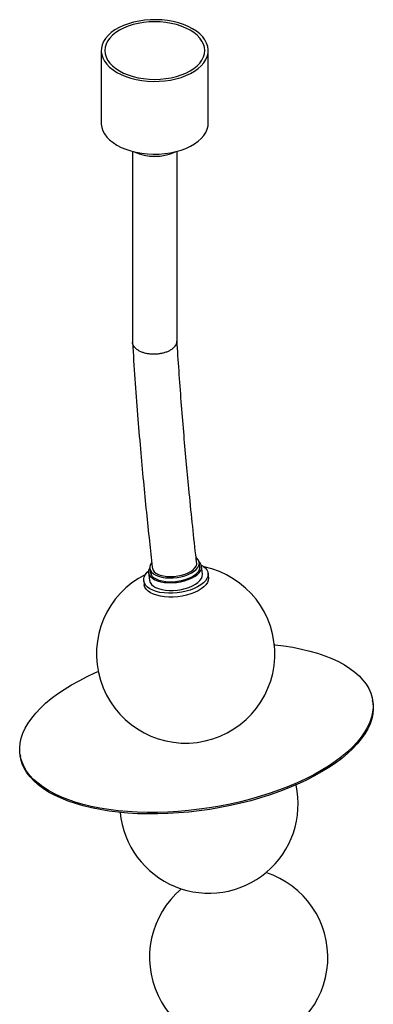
# Paper-space layout '_Isométrica' of a CAD drawing. Header units: millimetres. Extents: x -678 to 615, y -661 to 867.
# Tile 3 of 3: x -678 to -480, y 315 to 867. Entities that reach past the tile are written whole.
import ezdxf

# ---------------------------------------------------------------- set-up
doc = ezdxf.new("R2010")
doc.units = ezdxf.units.MM

psp = doc.layouts.new('_Isométrica')

# ---------------------------------------------------------------- linework, layer by layer
at = {"color": 7, "linetype": 'Continuous', "lineweight": 25}
for p, q in [((-632.53, 849.89), (-632.53, 809.07)), ((-572.53, 809.07), (-572.53, 849.89)), ((-615.03, 793.32), (-615.03, 686.32)), ((-590.03, 686.86), (-590.03, 793.32)), ((-605.3, 559.31), (-605.05, 557.14)), ((-577.3, 560.4), (-577.55, 562.57)), ((-575.77, 556.19), (-576.28, 560.52)), ((-606.07, 557.02), (-605.56, 552.69)), ((-572.36, 554.39), (-572.61, 556.56)), ((-608.71, 552.31), (-608.46, 550.15)), ((-480.22, 484.32), (-480.36, 485.2)), ((-678.02, 454.68), (-677.88, 453.8))]:
    psp.add_line(p, q, dxfattribs=at)
at = {"color": 7, "linetype": 'Continuous', "lineweight": 25, "flags": 128}
for points in [[(-623.75, 837.65), (-621.33, 836.4), (-618.69, 835.3), (-615.86, 834.38), (-612.88, 833.64), (-609.77, 833.09), (-606.58, 832.73), (-603.34, 832.58), (-600.1, 832.63), (-596.88, 832.89), (-593.73, 833.34), (-590.68, 833.99), (-587.77, 834.82), (-585.03, 835.83), (-582.5, 837), (-580.2, 838.33), (-578.17, 839.79), (-576.42, 841.37), (-574.97, 843.05), (-573.85, 844.81), (-573.07, 846.63), (-572.63, 848.49), (-572.54, 850.36), (-572.81, 852.23), (-573.42, 854.07), (-574.37, 855.87), (-575.66, 857.59), (-577.25, 859.22), (-579.15, 860.75), (-581.32, 862.14), (-583.74, 863.39), (-586.38, 864.49), (-589.2, 865.41), (-592.19, 866.15), (-595.29, 866.7), (-598.48, 867.05), (-601.72, 867.21), (-604.97, 867.16), (-608.19, 866.9), (-611.34, 866.45), (-614.39, 865.8), (-617.3, 864.97), (-620.03, 863.96), (-622.57, 862.79), (-624.86, 861.46), (-626.9, 860), (-628.65, 858.42), (-630.09, 856.74), (-631.21, 854.98), (-631.99, 853.16), (-632.43, 851.3), (-632.52, 849.43), (-632.26, 847.56), (-631.65, 845.72), (-630.69, 843.92), (-629.41, 842.2), (-627.81, 840.57), (-625.91, 839.04), (-623.75, 837.65)], [(-622.33, 838.47), (-619.99, 837.26), (-617.43, 836.21), (-614.68, 835.33), (-611.78, 834.64), (-608.76, 834.14), (-605.67, 833.83), (-602.53, 833.73), (-599.4, 833.83), (-596.3, 834.14), (-593.28, 834.64), (-590.38, 835.33), (-587.64, 836.21), (-585.07, 837.26), (-582.73, 838.47), (-580.64, 839.82), (-578.82, 841.3), (-577.31, 842.88), (-576.1, 844.56), (-575.23, 846.3), (-574.71, 848.09), (-574.53, 849.89), (-574.71, 851.7), (-575.23, 853.49), (-576.1, 855.23), (-577.31, 856.91), (-578.82, 858.49), (-580.64, 859.97), (-582.73, 861.32), (-585.07, 862.53), (-587.64, 863.58), (-590.38, 864.46), (-593.28, 865.15), (-596.3, 865.65), (-599.4, 865.96), (-602.53, 866.06), (-605.67, 865.96), (-608.76, 865.65), (-611.78, 865.15), (-614.68, 864.46), (-617.43, 863.58), (-619.99, 862.53), (-622.33, 861.32), (-624.42, 859.97), (-626.24, 858.49), (-627.76, 856.91), (-628.96, 855.23), (-629.83, 853.49), (-630.36, 851.7), (-630.53, 849.89), (-630.36, 848.09), (-629.83, 846.3), (-628.96, 844.56), (-627.76, 842.88), (-626.24, 841.3), (-624.42, 839.82), (-622.33, 838.47)], [(-632.53, 809.07), (-632.52, 808.6), (-632.26, 806.73), (-631.65, 804.89), (-630.69, 803.1), (-629.41, 801.37), (-627.81, 799.74), (-625.91, 798.22), (-623.75, 796.82)], [(-623.75, 796.82), (-621.33, 795.57), (-618.69, 794.48), (-615.86, 793.55), (-612.88, 792.81), (-609.77, 792.26), (-606.58, 791.91), (-603.34, 791.76), (-600.1, 791.81), (-596.88, 792.06), (-593.73, 792.51), (-590.68, 793.16), (-587.77, 793.99), (-585.03, 795), (-582.5, 796.18), (-580.2, 797.5), (-578.17, 798.96), (-576.42, 800.54), (-574.97, 802.22), (-573.85, 803.98), (-573.07, 805.8), (-572.63, 807.66), (-572.53, 809.07)], [(-602.01, 555.55), (-600.43, 554.91), (-598.61, 554.43), (-596.61, 554.11), (-594.47, 553.98), (-592.26, 554.02), (-590.02, 554.24), (-587.82, 554.64), (-585.72, 555.2), (-583.76, 555.9), (-582, 556.74), (-580.48, 557.69), (-579.25, 558.72), (-578.33, 559.81), (-577.76, 560.92), (-577.53, 562.04), (-577.67, 563.13), (-578.16, 564.16), (-579, 565.11), (-579.21, 565.3)], [(-576.42, 561.2), (-575.4, 560.58), (-574.2, 559.59), (-573.32, 558.5), (-572.78, 557.34), (-572.59, 556.11), (-572.74, 554.86), (-573.25, 553.59), (-574.1, 552.35), (-575.26, 551.14), (-576.73, 550), (-578.47, 548.94), (-580.45, 547.99), (-582.62, 547.17), (-584.95, 546.49), (-587.4, 545.96), (-589.9, 545.59), (-592.42, 545.4), (-594.91, 545.39), (-597.31, 545.55), (-599.59, 545.88), (-601.69, 546.39), (-603.58, 547.04), (-605.21, 547.84), (-606.56, 548.77), (-607.61, 549.81), (-608.32, 550.94), (-608.69, 552.14), (-608.71, 553.38), (-608.38, 554.65), (-607.7, 555.9), (-606.69, 557.13), (-606.09, 557.71)], [(-605.32, 559.84), (-605.75, 559.03), (-606.07, 557.89), (-606.03, 556.76), (-605.65, 555.69), (-604.92, 554.68), (-603.88, 553.78), (-602.53, 552.98)], [(-604.31, 562.36), (-604.86, 561.51), (-605.26, 560.39), (-605.3, 559.28), (-604.99, 558.22), (-604.32, 557.22), (-603.32, 556.33), (-602.01, 555.55)], [(-602.53, 552.98), (-600.92, 552.33), (-599.09, 551.82), (-597.06, 551.48), (-594.9, 551.31), (-592.65, 551.31), (-590.37, 551.49), (-588.1, 551.84), (-585.91, 552.35), (-583.84, 553.01), (-581.94, 553.81), (-580.26, 554.72), (-578.83, 555.73), (-577.7, 556.81), (-576.88, 557.94), (-576.39, 559.08), (-576.25, 560.22), (-576.46, 561.32), (-577.02, 562.36), (-577.66, 563.09)], [(-601.76, 553.38), (-600.17, 552.74), (-598.36, 552.26), (-596.36, 551.95), (-594.22, 551.81), (-592, 551.85), (-589.77, 552.08), (-587.57, 552.47), (-585.46, 553.03), (-583.5, 553.74), (-581.74, 554.58), (-580.23, 555.52), (-579, 556.55), (-578.08, 557.64), (-577.5, 558.76), (-577.28, 559.88), (-577.3, 560.4)], [(-600.9, 556.12), (-599.4, 555.52), (-597.67, 555.08), (-595.76, 554.8), (-593.73, 554.7), (-591.63, 554.79), (-589.53, 555.05), (-587.48, 555.47), (-585.54, 556.06), (-583.77, 556.79), (-582.23, 557.63), (-580.95, 558.57), (-579.97, 559.58), (-579.32, 560.63), (-579.01, 561.68), (-579.01, 562.4)], [(-572.36, 554.39), (-572.33, 553.95), (-572.49, 552.69), (-573, 551.43), (-573.84, 550.18), (-575.01, 548.97), (-576.48, 547.83), (-578.21, 546.77), (-580.19, 545.82), (-582.37, 545), (-584.7, 544.32), (-587.14, 543.79), (-589.65, 543.43), (-592.17, 543.24), (-594.66, 543.22), (-597.06, 543.38), (-599.33, 543.72), (-601.44, 544.22), (-603.32, 544.88), (-604.96, 545.68), (-606.31, 546.61), (-607.35, 547.65), (-608.07, 548.78), (-608.43, 549.97), (-608.46, 550.15)], [(-602.02, 548.65), (-600.41, 547.99), (-598.58, 547.49), (-596.55, 547.15), (-594.39, 546.98), (-592.14, 546.98), (-589.86, 547.16), (-587.59, 547.51), (-585.4, 548.02), (-583.33, 548.68), (-581.43, 549.48), (-579.75, 550.39), (-578.32, 551.4), (-577.19, 552.48), (-576.37, 553.6), (-575.88, 554.75), (-575.74, 555.88), (-575.77, 556.19)], [(-535.47, 516.53), (-535.27, 516.51), (-530.08, 515.86), (-525.07, 515.05), (-520.25, 514.08), (-515.64, 512.96), (-511.24, 511.68), (-507.09, 510.26), (-503.19, 508.7), (-499.56, 507), (-496.21, 505.17), (-493.15, 503.22), (-490.39, 501.14), (-487.94, 498.97), (-485.82, 496.68), (-484.02, 494.31), (-482.55, 491.85), (-481.43, 489.31), (-480.65, 486.7), (-480.21, 484.04), (-480.13, 481.32), (-480.39, 478.57), (-480.99, 475.78), (-481.95, 472.98), (-483.24, 470.16), (-484.87, 467.35), (-486.83, 464.54), (-489.12, 461.75), (-491.72, 458.99), (-494.63, 456.27), (-497.84, 453.59), (-501.33, 450.98), (-505.1, 448.43), (-509.13, 445.95), (-513.4, 443.56), (-517.9, 441.27), (-522.62, 439.07), (-527.54, 436.98), (-532.64, 435.01), (-537.9, 433.16), (-543.31, 431.44), (-548.84, 429.86), (-554.49, 428.41), (-560.21, 427.11), (-566.01, 425.97), (-571.85, 424.97), (-577.71, 424.14), (-583.58, 423.46), (-589.44, 422.95), (-595.26, 422.6), (-601.02, 422.42), (-606.71, 422.41), (-612.3, 422.56), (-617.77, 422.88), (-623.11, 423.37), (-628.29, 424.02), (-633.3, 424.83), (-638.13, 425.8), (-638.13, 425.8)], [(-638.13, 425.8), (-642.74, 426.92), (-647.13, 428.2), (-651.28, 429.62), (-655.18, 431.18), (-658.81, 432.88), (-662.17, 434.71), (-665.23, 436.66), (-667.99, 438.73), (-670.43, 440.91), (-672.56, 443.19), (-674.36, 445.57), (-675.82, 448.03), (-676.95, 450.57), (-677.73, 453.18), (-678.16, 455.84), (-678.25, 458.56), (-677.99, 461.31), (-677.38, 464.1), (-676.43, 466.9), (-675.14, 469.72), (-673.5, 472.53), (-671.54, 475.34), (-669.26, 478.13), (-666.65, 480.89), (-663.74, 483.61), (-660.53, 486.28), (-657.04, 488.9), (-653.27, 491.45), (-649.25, 493.92), (-644.98, 496.31), (-640.47, 498.61), (-635.75, 500.81), (-634.22, 501.48)], [(-480.22, 484.32), (-480.08, 483.16), (-479.99, 480.44), (-480.25, 477.69), (-480.86, 474.9), (-481.81, 472.1), (-483.1, 469.28), (-484.74, 466.47), (-486.7, 463.66), (-488.98, 460.87), (-491.59, 458.11), (-494.5, 455.39), (-497.71, 452.71), (-501.2, 450.1), (-504.96, 447.55), (-508.99, 445.07), (-513.26, 442.68), (-517.77, 440.39), (-522.49, 438.19), (-527.41, 436.1), (-532.5, 434.13), (-537.77, 432.28), (-543.18, 430.56), (-548.71, 428.98), (-554.35, 427.53), (-560.08, 426.23), (-565.87, 425.09), (-571.71, 424.09), (-577.58, 423.26), (-583.45, 422.58), (-589.3, 422.07), (-595.12, 421.72), (-600.89, 421.54), (-606.57, 421.53), (-612.16, 421.68), (-617.64, 422.01), (-622.97, 422.49), (-628.16, 423.14), (-633.17, 423.95), (-637.99, 424.92)], [(-637.99, 424.92), (-642.6, 426.04), (-646.99, 427.32), (-651.15, 428.74), (-655.05, 430.3), (-658.68, 432), (-662.03, 433.83), (-665.09, 435.78), (-667.85, 437.85), (-670.3, 440.03), (-672.42, 442.32), (-674.22, 444.69), (-675.69, 447.15), (-676.81, 449.69), (-677.59, 452.3), (-677.88, 453.8)]]:
    psp.add_lwpolyline(points, dxfattribs=at)
at = {"color": 7, "linetype": 'Continuous', "lineweight": 25}
for centre, radius, start, end in [((-602.53, 818.35), 27.8, 245.3164, 294.6836), ((-585.19, 511.26), 50, 116.7452, 78.0938), ((-599.31, 560.48), 4.64, 192.4325, 250.0422), ((-600.14, 553.87), 5.55, 192.331, 250.1437), ((-600.04, 558.21), 5.12, 192.045, 250.4297), ((-572.15, 427.05), 50, 185.3618, 12.4369), ((-555.48, 341.05), 50, 129.7994, 72.146)]:
    psp.add_arc(centre, radius, start, end, dxfattribs=at)
for points, knots in [([(-611.37, 681.48), (-611.39, 681.49), (-611.68, 681.65), (-612.42, 682.09), (-613.44, 682.89), (-614.33, 683.93), (-614.86, 685.06), (-615.08, 685.87), (-615.02, 686.29), (-615.02, 686.32)], [0, 0, 0, 0, 0.008331, 0.125668, 0.337386, 0.555237, 0.766956, 0.984815, 1, 1, 1, 1]), ([(-615.02, 686.06), (-614.58, 679.26), (-613.71, 665.77), (-612.21, 645.86), (-610.62, 626.69), (-608.97, 608.49), (-607.29, 591.24), (-605.6, 575.21), (-604.44, 564.67), (-603.84, 559.56), (-603.81, 559.3)], [0, 0, 0, 0, 0.162882, 0.322714, 0.474199, 0.617545, 0.752944, 0.88058, 0.993966, 1, 1, 1, 1]), ([(-611.37, 681.48), (-611.35, 681.47), (-611.06, 681.32), (-610.24, 680.93), (-608.76, 680.39), (-606.85, 679.94), (-604.8, 679.67), (-602.7, 679.61), (-600.58, 679.74), (-598.54, 680.06), (-596.59, 680.57), (-594.83, 681.24), (-593.26, 682.08), (-591.98, 683.03), (-590.98, 684.1), (-590.33, 685.22), (-590.03, 686.16), (-590.07, 686.7), (-590.08, 686.86)], [0, 0, 0, 0, 0.002778, 0.041903, 0.112501, 0.185143, 0.255741, 0.328386, 0.398897, 0.47145, 0.54195, 0.614492, 0.685012, 0.757578, 0.82814, 0.900752, 0.971362, 1, 1, 1, 1]), ([(-578.94, 561.95), (-579.14, 563.62), (-580.04, 571.34), (-581.55, 585.4), (-583.33, 602.99), (-584.92, 619.95), (-586.34, 636.19), (-587.68, 653.03), (-588.94, 670.09), (-589.68, 681.5), (-590.04, 687.11)], [0, 0, 0, 0, 0.0394868, 0.1826824, 0.3339037, 0.4584864, 0.5882589, 0.7233328, 0.8638246, 1, 1, 1, 1])]:
    psp.add_open_spline(points, degree=3, knots=knots, dxfattribs=at)

doc.saveas('drawing.dxf')
